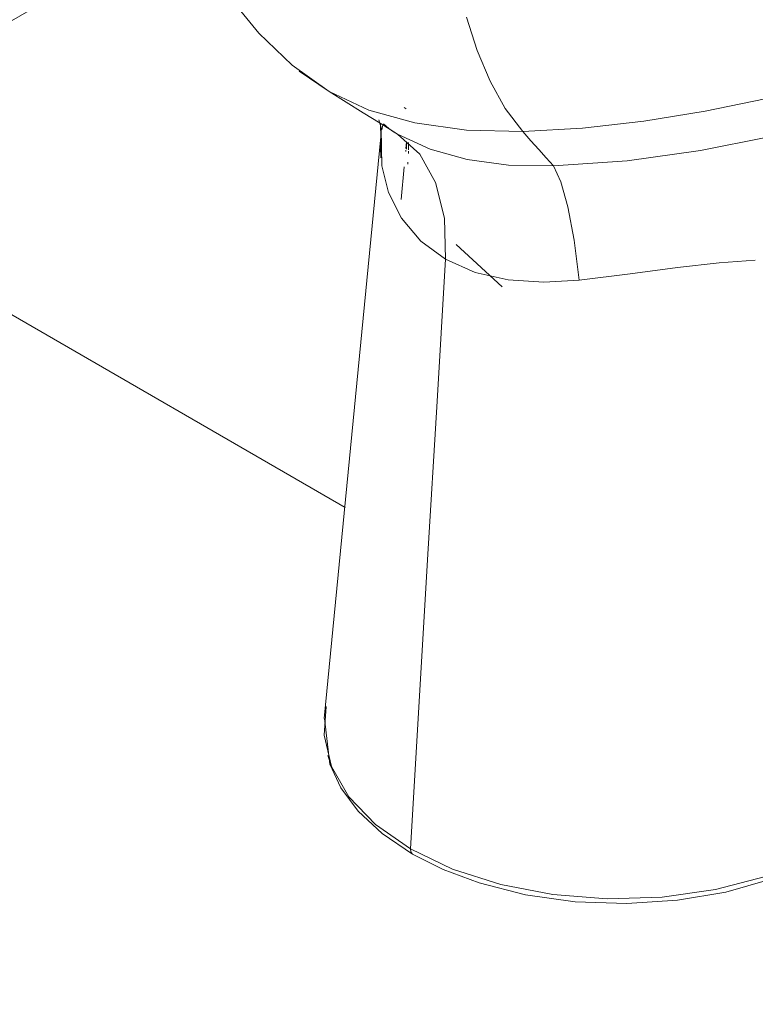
# Model space of a CAD drawing. Header units: metres. Extents: x -5.4 to 6.1, y -8 to 2.6.
# Tile 29 of 81: x 4.48 to 4.705, y -6.844 to -6.542. Entities that reach past the tile are written whole.
import ezdxf

# ---------------------------------------------------------------- set-up
doc = ezdxf.new("R2010")
doc.units = ezdxf.units.M
doc.layers.add('A-FLOR-PATT', color=7, linetype='Continuous', lineweight=50)
doc.layers.add('P-SANR-FIXT', color=7, linetype='Continuous', lineweight=5)

# ---------------------------------------------------------------- blocks, each defined once
blk = doc.blocks.new('BACIA SANITÁRIA ACESSÍVEL COM CAIXA ACOPLADA COM DUPLO ACIONAMENTO - P_115_17_Branco-2802804-ISO_BANHEIRO')
at = {"layer": 'P-SANR-FIXT'}
for p, q in [((6.25082, -6.54171), (6.25413, -6.55183)), ((6.25413, -6.55183), (6.25808, -6.56123)), ((6.19956, -6.5582), (6.20873, -6.56447)), ((6.20873, -6.56447), (6.19956, -6.55821)), ((6.25809, -6.56123), (6.26272, -6.56961)), ((6.23238, -6.56975), (6.23172, -6.56929)), ((6.26272, -6.56961), (6.26809, -6.57673)), ((6.22451, -6.57488), (6.22393, -6.5731)), ((6.2252, -6.57461), (6.22488, -6.57621)), ((6.22488, -6.57622), (6.2252, -6.57462)), ((6.20725, -6.75656), (6.22459, -6.57837)), ((6.22447, -6.58305), (6.22468, -6.57762)), ((6.22468, -6.5776), (6.22457, -6.5848)), ((6.22816, -6.57655), (6.2297, -6.57747)), ((6.2297, -6.57747), (6.22818, -6.57656)), ((6.2297, -6.57747), (6.2397, -6.58212)), ((6.27061, -6.57951), (6.26809, -6.57673)), ((6.26809, -6.57673), (6.27061, -6.57951)), ((6.23248, -6.57997), (6.23229, -6.58191)), ((6.23241, -6.58212), (6.23248, -6.58)), ((6.23249, -6.58), (6.23242, -6.58212)), ((6.23307, -6.58009), (6.23309, -6.5823)), ((6.23309, -6.5823), (6.23307, -6.58009)), ((6.27301, -6.58218), (6.27061, -6.57951)), ((6.27061, -6.57951), (6.27301, -6.58218)), ((6.23224, -6.58241), (6.2322, -6.58285)), ((6.23308, -6.58273), (6.23306, -6.58347)), ((6.23306, -6.58347), (6.23308, -6.58273)), ((6.27531, -6.58476), (6.27301, -6.58218)), ((6.27301, -6.58218), (6.27531, -6.58476)), ((6.27753, -6.58725), (6.27531, -6.58476)), ((6.27531, -6.58476), (6.27753, -6.58725)), ((6.23175, -6.58748), (6.23077, -6.59752)), ((6.23289, -6.58604), (6.23283, -6.58669)), ((6.23283, -6.58669), (6.23289, -6.58604)), ((6.26368, -6.58696), (6.27753, -6.58725)), ((6.27753, -6.58725), (6.30011, -6.58567)), ((6.23684, -6.61026), (6.24443, -6.61584)), ((6.24771, -6.61135), (6.26178, -6.62427)), ((6.32834, -6.61697), (6.31548, -6.61838)), ((6.33939, -6.61608), (6.32834, -6.61697)), ((6.30104, -6.62028), (6.28543, -6.6222)), ((6.28543, -6.6222), (6.30104, -6.62028)), ((6.31548, -6.61838), (6.30104, -6.62028)), ((6.2072, -6.76165), (6.20784, -6.75288)), ((6.20945, -6.77128), (6.21474, -6.78051)), ((6.23364, -6.7965), (6.2466, -6.8027)), ((6.2466, -6.8027), (6.26132, -6.80741)), ((6.32715, -6.80895), (6.34249, -6.80495)), ((6.26132, -6.80741), (6.2773, -6.81046)), ((6.2773, -6.81046), (6.29398, -6.81176)), ((6.29398, -6.81176), (6.31079, -6.81125)), ((6.31079, -6.81125), (6.32715, -6.80895))]:
    blk.add_line(p, q, dxfattribs=at)
for points in [[(6.20873, -6.56447, 0), (6.19741, -6.55633, 0), (6.18715, -6.54657, 0), (6.17801, -6.53526, 0), (6.17006, -6.52249, 0)], [(6.17006, -6.52249, 0), (6.17801, -6.53526, 0), (6.18715, -6.54657, 0), (6.19741, -6.55633, 0), (6.20873, -6.56447, 0)], [(6.26809, -6.57673, 0), (6.26272, -6.56961, 0), (6.25809, -6.56123, 0), (6.25413, -6.55183, 0), (6.25082, -6.54171, 0)], [(6.40092, -6.54809, 0), (6.38943, -6.55293, 0), (6.37555, -6.5577, 0), (6.3597, -6.56233, 0), (6.34236, -6.56664, 0), (6.32403, -6.57045, 0), (6.30522, -6.57355, 0), (6.28643, -6.57572, 0), (6.26809, -6.57673, 0)], [(6.26809, -6.57673, 0), (6.28643, -6.57572, 0), (6.30522, -6.57355, 0), (6.32403, -6.57045, 0), (6.34236, -6.56664, 0), (6.3597, -6.56233, 0), (6.37555, -6.5577, 0), (6.38943, -6.55293, 0), (6.40092, -6.54809, 0)], [(6.2297, -6.57747, 0), (6.22441, -6.57419, 0), (6.21921, -6.57097, 0), (6.214, -6.56774, 0), (6.20873, -6.56447, 0)], [(6.26809, -6.57673, 0), (6.25082, -6.57627, 0), (6.23498, -6.57407, 0), (6.2209, -6.57011, 0), (6.20873, -6.56447, 0)], [(6.20873, -6.56447, 0), (6.214, -6.56774, 0), (6.21921, -6.57097, 0), (6.22441, -6.57419, 0), (6.2297, -6.57747, 0)], [(6.20873, -6.56447, 0), (6.2209, -6.57011, 0), (6.23498, -6.57407, 0), (6.25082, -6.57627, 0), (6.26809, -6.57673, 0)], [(6.22436, -6.57409, 0), (6.22466, -6.57578, 0), (6.22486, -6.58723, 0)], [(6.22486, -6.58723, 0), (6.22466, -6.57578, 0), (6.22436, -6.57409, 0)], [(6.22451, -6.57488, 0), (6.22462, -6.57806, 0), (6.22459, -6.57837, 0)], [(6.2254, -6.57439, 0), (6.22699, -6.57578, 0), (6.22818, -6.57656, 0)], [(6.36043, -6.57391, 0), (6.3431, -6.57838, 0), (6.32255, -6.58248, 0), (6.30011, -6.58567, 0), (6.27753, -6.58725, 0)], [(6.24443, -6.61584, 0), (6.24406, -6.60325, 0), (6.24138, -6.59235, 0), (6.23653, -6.58363, 0), (6.2297, -6.57747, 0)], [(6.2297, -6.57747, 0), (6.23653, -6.58363, 0), (6.24138, -6.59235, 0), (6.24406, -6.60325, 0), (6.24443, -6.61584, 0)], [(6.27753, -6.58725, 0), (6.26368, -6.58696, 0), (6.25103, -6.58528, 0), (6.2397, -6.58211, 0), (6.2297, -6.57747, 0)], [(6.30011, -6.58567, 0), (6.32255, -6.58248, 0), (6.3431, -6.57838, 0)], [(6.2397, -6.58212, 0), (6.25103, -6.58528, 0), (6.26368, -6.58696, 0)], [(6.24443, -6.61584, 0), (6.23685, -6.61025, 0), (6.23095, -6.60329, 0), (6.22693, -6.59534, 0), (6.22486, -6.58723, 0)], [(6.22486, -6.58723, 0), (6.22693, -6.59534, 0), (6.23095, -6.60329, 0), (6.23684, -6.61025, 0)], [(6.28543, -6.6222, 0), (6.28385, -6.60995, 0), (6.28195, -6.59978, 0), (6.27981, -6.59211, 0), (6.27753, -6.58725, 0)], [(6.27753, -6.58725, 0), (6.27981, -6.59211, 0), (6.28195, -6.59978, 0), (6.28385, -6.60995, 0), (6.28543, -6.6222, 0)], [(6.23364, -6.7965, 0), (6.23634, -6.75134, 0), (6.23904, -6.70617, 0), (6.24173, -6.66101, 0), (6.24443, -6.61584, 0)], [(6.24443, -6.61584, 0), (6.24173, -6.66101, 0), (6.23904, -6.70617, 0), (6.23634, -6.75134, 0), (6.23364, -6.7965, 0)], [(6.28543, -6.6222, 0), (6.27455, -6.62283, 0), (6.26366, -6.62217, 0), (6.25347, -6.61985, 0), (6.24443, -6.61584, 0)], [(6.24443, -6.61584, 0), (6.25347, -6.61986, 0), (6.26366, -6.62217, 0), (6.27455, -6.62283, 0), (6.28543, -6.6222, 0)], [(6.30104, -6.62028, 0), (6.31548, -6.61838, 0), (6.32834, -6.61697, 0), (6.33939, -6.61608, 0)], [(6.20784, -6.75287, 0), (6.20719, -6.76165, 0), (6.20945, -6.77128, 0)], [(6.23426, -6.79805, 0), (6.22494, -6.79174, 0), (6.21763, -6.78489, 0), (6.21235, -6.77778, 0), (6.20896, -6.77054, 0), (6.20727, -6.7565, 0)], [(6.23364, -6.7965, 0), (6.2229, -6.78902, 0), (6.21474, -6.78051, 0), (6.20944, -6.77128, 0), (6.2083, -6.76791, 0)], [(6.21474, -6.78051, 0), (6.2229, -6.78901, 0), (6.23364, -6.7965, 0)], [(6.2342, -6.79802, 0), (6.23376, -6.79742, 0), (6.23364, -6.7965, 0)], [(6.23364, -6.7965, 0), (6.23376, -6.79742, 0), (6.2342, -6.79802, 0)], [(6.3563, -6.79938, 0), (6.3425, -6.80495, 0), (6.32715, -6.80895, 0), (6.31079, -6.81125, 0), (6.29398, -6.81175, 0), (6.2773, -6.81046, 0), (6.26132, -6.80741, 0), (6.2466, -6.8027, 0), (6.23364, -6.7965, 0)], [(6.35569, -6.80099, 0), (6.34382, -6.80589, 0), (6.33031, -6.80972, 0), (6.31549, -6.81224, 0), (6.30002, -6.81324, 0), (6.28419, -6.81266, 0), (6.2689, -6.81051, 0), (6.2547, -6.8069, 0), (6.24365, -6.80277, 0), (6.23426, -6.79805, 0)]]:
    blk.add_polyline3d(points, dxfattribs=at)

msp = doc.modelspace()

# ---------------------------------------------------------------- hatches: boundary and pattern name
at = {"layer": 'A-FLOR-PATT', "lineweight": 5, "true_color": 0x787878}
h = msp.add_hatch(dxfattribs=at)
h.set_pattern_fill('FP_11', color=8, style=0, pattern_type=2)
h.set_pattern_definition([(330, (4.39887, -7.078), (0.42426, 0.244945), []), (30, (4.39887, -7.078), (-0.42426, 0.244945), [])])
h.paths.add_polyline_path([(4.83865, -7.80285), (5.95296, -7.15951), (4.89546, -6.54896), (4.89466, -6.55208), (4.89554, -6.5551), (4.89761, -6.56291), (4.89866, -6.57301), (4.8982, -6.58098), (4.89495, -6.5965), (4.89453, -6.59808), (4.89147, -6.60586), (4.88698, -6.61469), (4.88144, -6.62339), (4.877, -6.6289), (4.87586, -6.63031), (4.87972, -6.63194), (4.8828, -6.63292), (4.88815, -6.63365), (4.89179, -6.63313), (4.89467, -6.63174), (4.89887, -6.63992), (4.89964, -6.64448), (4.90317, -6.64832), (4.90586, -6.65355), (4.90695, -6.65925), (4.90836, -6.67797), (4.90634, -6.68336), (4.90299, -6.6878), (4.90087, -6.68993), (4.8969, -6.69307), (4.86674, -6.71456), (4.84379, -6.72996), (4.81943, -6.74539), (4.79183, -6.76189), (4.74791, -6.78745), (4.72664, -6.79845), (4.71491, -6.80389), (4.7051, -6.80734), (4.69742, -6.80943), (4.68484, -6.81173), (4.67623, -6.81269), (4.664, -6.8132), (4.65331, -6.81288), (4.64489, -6.81212), (4.62978, -6.80943), (4.61867, -6.80618), (4.60669, -6.80148), (4.60221, -6.79914), (4.59742, -6.79633), (4.59116, -6.79194), (4.58438, -6.78578), (4.57979, -6.7801), (4.57796, -6.77711), (4.57541, -6.77194), (4.57432, -6.76843), (4.57322, -6.7627), (4.5731, -6.76106), (4.57422, -6.74721), (4.57708, -6.71591), (4.59112, -6.57524), (4.59111, -6.57471), (4.59031, -6.57439), (4.59001, -6.57402), (4.56992, -6.56117), (4.55133, -6.54763), (4.54268, -6.53994), (4.53397, -6.53117), (4.52642, -6.52249), (4.51576, -6.50881), (4.50981, -6.4998), (4.49693, -6.47789), (4.49044, -6.46422), (4.48587, -6.45265), (4.48064, -6.43556), (4.48008, -6.43151), (4.47977, -6.42843), (4.47974, -6.41628), (4.48089, -6.40632), (4.48378, -6.39517), (4.48603, -6.38901), (4.4893, -6.3816), (4.49229, -6.37607), (4.49859, -6.36629), (4.50269, -6.36085), (4.51074, -6.3517), (4.51826, -6.34438), (4.52474, -6.33881), (4.52727, -6.33639), (4.05196, -6.06196), (3.79991, -6.20748), (3.78581, -6.2131), (3.77314, -6.21525), (3.75878, -6.21521), (3.74682, -6.21365), (2.91644, -6.69307), (4.38653, -7.54183)])
h.paths.add_polyline_path([(5.06313, -6.8341), (5.06109, -6.8334), (4.97792, -6.78538), (4.97733, -6.78457), (4.97761, -6.78154), (4.97833, -6.78056), (4.97836, -6.78037), (5.0624, -6.73185), (5.06313, -6.73211), (5.0643, -6.73211), (5.14819, -6.78086), (5.14892, -6.78261), (5.14892, -6.78457), (5.14819, -6.78547), (5.06413, -6.83386)])
h.paths.add_polyline_path([(4.64654, -6.81072), (4.64041, -6.80993), (4.64559, -6.81065)])
h.paths.add_polyline_path([(4.69319, -6.80891), (4.71, -6.80429), (4.70602, -6.80556), (4.69392, -6.80872)])
h.paths.add_polyline_path([(4.62607, -6.80705), (4.61086, -6.80193), (4.61471, -6.80342), (4.62463, -6.80659)])
h.paths.add_polyline_path([(5.06313, -6.79925), (5.07089, -6.79871), (5.07821, -6.79711), (5.08381, -6.79488), (5.08111, -6.79332), (5.0696, -6.79673), (5.05665, -6.79673), (5.04515, -6.79332), (5.04244, -6.79488), (5.04804, -6.79711), (5.05738, -6.79885), (5.06136, -6.79913)])
h.paths.add_polyline_path([(5.06313, -6.79463), (5.07157, -6.79376), (5.07808, -6.79157), (5.07543, -6.79004), (5.0696, -6.79192), (5.06313, -6.79256), (5.05653, -6.79189), (5.05082, -6.79004), (5.04817, -6.79157), (5.05468, -6.79376), (5.06229, -6.79454)])
h.paths.add_polyline_path([(5.08748, -6.79291), (5.09191, -6.78919), (5.09468, -6.78497), (5.0954, -6.78023), (5.09468, -6.77682), (5.09191, -6.77259), (5.08748, -6.76888), (5.08465, -6.77091), (5.08985, -6.77675), (5.08957, -6.78536), (5.08465, -6.79128), (5.08689, -6.79257)])
h.paths.add_polyline_path([(5.03877, -6.79291), (5.0416, -6.79088), (5.0364, -6.78504), (5.0364, -6.77675), (5.0416, -6.77051), (5.03877, -6.76888), (5.03434, -6.77259), (5.03154, -6.77694), (5.03085, -6.78154), (5.03157, -6.78497), (5.03434, -6.78919), (5.0364, -6.79092)])
h.paths.add_polyline_path([(4.7406, -6.7904), (4.74065, -6.79005), (4.74064, -6.79005)])
h.paths.add_polyline_path([(5.06313, -6.79001), (5.0718, -6.78794), (5.06972, -6.78674), (5.06313, -6.78794), (5.05653, -6.78674), (5.05401, -6.7882), (5.06136, -6.78966)])
h.paths.add_polyline_path([(5.08181, -6.78964), (5.08612, -6.78536), (5.08737, -6.78049), (5.08612, -6.77643), (5.0815, -6.77233), (5.07876, -6.77391), (5.08165, -6.77722), (5.08263, -6.7813), (5.08099, -6.7856), (5.07898, -6.788), (5.0815, -6.78946)])
h.paths.add_polyline_path([(5.04445, -6.78964), (5.04727, -6.78766), (5.04475, -6.78507), (5.04363, -6.78049), (5.04475, -6.77672), (5.04749, -6.77391), (5.04445, -6.77215), (5.04003, -6.77675), (5.03888, -6.7813), (5.04013, -6.78536), (5.04238, -6.78759)])
h.paths.add_polyline_path([(5.07612, -6.78636), (5.07938, -6.78089), (5.07612, -6.77543), (5.07299, -6.7775), (5.07463, -6.78049), (5.07451, -6.78151), (5.07289, -6.78449), (5.07543, -6.78595)])
h.paths.add_polyline_path([(5.05013, -6.78636), (5.05324, -6.78425), (5.05163, -6.7813), (5.05163, -6.78049), (5.05336, -6.7773), (5.05013, -6.77543), (5.04687, -6.78089), (5.0489, -6.78429)])
h.paths.add_polyline_path([(5.12646, -6.78132), (5.12646, -6.78102), (5.12646, -6.7813)])
h.paths.add_polyline_path([(5.06972, -6.77505), (5.07224, -6.77359), (5.06313, -6.77178), (5.05437, -6.7738), (5.05653, -6.77505), (5.06329, -6.77388), (5.06736, -6.77462)])
h.paths.add_polyline_path([(4.73872, -6.77357), (4.73874, -6.77355), (4.73861, -6.77264)])
h.paths.add_polyline_path([(5.05082, -6.77175), (5.05665, -6.76987), (5.06329, -6.76924), (5.06972, -6.7699), (5.07543, -6.77175), (5.07808, -6.77022), (5.07021, -6.76788), (5.06264, -6.76721), (5.05335, -6.76847), (5.04817, -6.77022), (5.05013, -6.77135)])
h.paths.add_polyline_path([(5.08111, -6.76847), (5.08381, -6.76691), (5.07821, -6.76468), (5.07089, -6.76308), (5.06086, -6.7627), (5.05316, -6.76356), (5.04711, -6.76505), (5.04244, -6.76691), (5.04515, -6.76847), (5.05665, -6.76505), (5.0696, -6.76505), (5.07972, -6.76806)])
h.paths.add_polyline_path([(4.79826, -6.69485), (4.80387, -6.69215), (4.8044, -6.68982), (4.80416, -6.68914), (4.79985, -6.69312), (4.79869, -6.69438)])
h.paths.add_polyline_path([(4.88853, -6.68066), (4.8879, -6.67866), (4.88814, -6.67911)])
h.paths.add_polyline_path([(4.88614, -6.67626), (4.88614, -6.67626), (4.88613, -6.67626)])
h.paths.add_polyline_path([(4.88504, -6.67504), (4.88863, -6.67121), (4.89005, -6.66569), (4.89009, -6.66663), (4.88862, -6.67121), (4.88547, -6.67458)])
h.paths.add_polyline_path([(4.89876, -6.664), (4.90058, -6.66253), (4.90126, -6.66044), (4.90109, -6.66149), (4.89974, -6.66341)])
h.paths.add_polyline_path([(4.89794, -6.67463), (4.90153, -6.67134), (4.90312, -6.6694), (4.89804, -6.66341), (4.88642, -6.65435), (4.88293, -6.65218), (4.8907, -6.65928), (4.8928, -6.66204), (4.89402, -6.66491), (4.89501, -6.66883), (4.89741, -6.67214), (4.89767, -6.67338)])
h.paths.add_polyline_path([(4.8931, -6.64205), (4.8848, -6.63692), (4.89212, -6.64143), (4.8931, -6.64205)])
h.paths.add_polyline_path([(4.87286, -6.64038), (4.87042, -6.6389), (4.8715, -6.63955), (4.8728, -6.64034)])
h.paths.add_polyline_path([(4.27824, -6.36461), (4.2762, -6.36392), (4.19303, -6.3159), (4.19245, -6.31508), (4.19272, -6.31206), (4.19345, -6.31107), (4.19347, -6.31089), (4.27751, -6.26237), (4.27825, -6.26262), (4.27941, -6.26262), (4.3633, -6.31138), (4.36403, -6.31312), (4.36403, -6.31508), (4.3633, -6.31598), (4.27924, -6.36438), (4.27825, -6.36461)])
h.paths.add_polyline_path([(4.27824, -6.32976), (4.286, -6.32922), (4.29332, -6.32762), (4.29892, -6.32539), (4.29622, -6.32383), (4.28471, -6.32725), (4.27177, -6.32725), (4.26026, -6.32383), (4.25755, -6.32539), (4.26316, -6.32762), (4.27249, -6.32936), (4.27724, -6.32969)])
h.paths.add_polyline_path([(4.27824, -6.32515), (4.28668, -6.32428), (4.2932, -6.32209), (4.29054, -6.32055), (4.28471, -6.32243), (4.27682, -6.32293), (4.2712, -6.32226), (4.26594, -6.32055), (4.26328, -6.32209), (4.26979, -6.32428), (4.27724, -6.32504)])
h.paths.add_polyline_path([(4.25389, -6.32343), (4.25671, -6.32139), (4.25151, -6.31555), (4.25151, -6.30726), (4.25671, -6.30102), (4.25389, -6.29939), (4.24945, -6.30311), (4.24665, -6.30745), (4.24596, -6.31206), (4.24668, -6.31548), (4.24945, -6.31971), (4.25151, -6.32143)])
h.paths.add_polyline_path([(4.30259, -6.32343), (4.30703, -6.31971), (4.3098, -6.31548), (4.31057, -6.311), (4.3098, -6.30733), (4.30703, -6.30311), (4.30259, -6.29939), (4.29976, -6.30142), (4.30497, -6.30733), (4.30468, -6.31587), (4.29976, -6.32179), (4.30201, -6.32309)])
h.paths.add_polyline_path([(4.27824, -6.32053), (4.28691, -6.31846), (4.28483, -6.31726), (4.27824, -6.31846), (4.27164, -6.31726), (4.26912, -6.31871), (4.27724, -6.32033)])
h.paths.add_polyline_path([(4.25956, -6.32015), (4.26239, -6.31818), (4.25986, -6.31559), (4.25874, -6.311), (4.25986, -6.30723), (4.2626, -6.30442), (4.25956, -6.30266), (4.25514, -6.30726), (4.25399, -6.31182), (4.25524, -6.31587), (4.25769, -6.3183)])
h.paths.add_polyline_path([(4.29692, -6.32015), (4.30124, -6.31587), (4.30249, -6.311), (4.30124, -6.30694), (4.29692, -6.30266), (4.29388, -6.30442), (4.29661, -6.30723), (4.29771, -6.3119), (4.2961, -6.31611), (4.29409, -6.31852), (4.29661, -6.31998)])
h.paths.add_polyline_path([(4.26524, -6.31687), (4.26835, -6.31477), (4.26674, -6.31182), (4.26674, -6.311), (4.26848, -6.30781), (4.26524, -6.30595), (4.26198, -6.31141), (4.26401, -6.31481)])
h.paths.add_polyline_path([(4.29123, -6.31687), (4.29449, -6.31141), (4.29123, -6.30595), (4.2881, -6.30801), (4.28974, -6.311), (4.28963, -6.31202), (4.288, -6.315), (4.29054, -6.31647)])
h.paths.add_polyline_path([(4.34157, -6.31184), (4.34157, -6.31154), (4.34157, -6.31182)])
h.paths.add_polyline_path([(4.28483, -6.30556), (4.28735, -6.3041), (4.27824, -6.30229), (4.26948, -6.30431), (4.27164, -6.30556), (4.27825, -6.30436), (4.28248, -6.30513)])
h.paths.add_polyline_path([(4.26594, -6.30226), (4.27177, -6.30039), (4.27924, -6.29984), (4.28476, -6.30039), (4.29054, -6.30226), (4.29287, -6.30062), (4.28668, -6.29854), (4.27775, -6.29772), (4.26846, -6.29899), (4.26328, -6.30073), (4.26521, -6.30185)])
h.paths.add_polyline_path([(4.26026, -6.29899), (4.27177, -6.29557), (4.28471, -6.29557), (4.29622, -6.29899), (4.29892, -6.29742), (4.29332, -6.2952), (4.286, -6.2936), (4.27597, -6.29321), (4.26827, -6.29408), (4.26222, -6.29557), (4.25755, -6.29742), (4.25956, -6.29858)])

# ---------------------------------------------------------------- block references
at = {"layer": 'P-SANR-FIXT'}
msp.add_blockref('BACIA SANITÁRIA ACESSÍVEL COM CAIXA ACOPLADA COM DUPLO ACIONAMENTO - P_115_17_Branco-2802804-ISO_BANHEIRO', (-1.63413, 0), dxfattribs=at)

doc.saveas('drawing.dxf')
